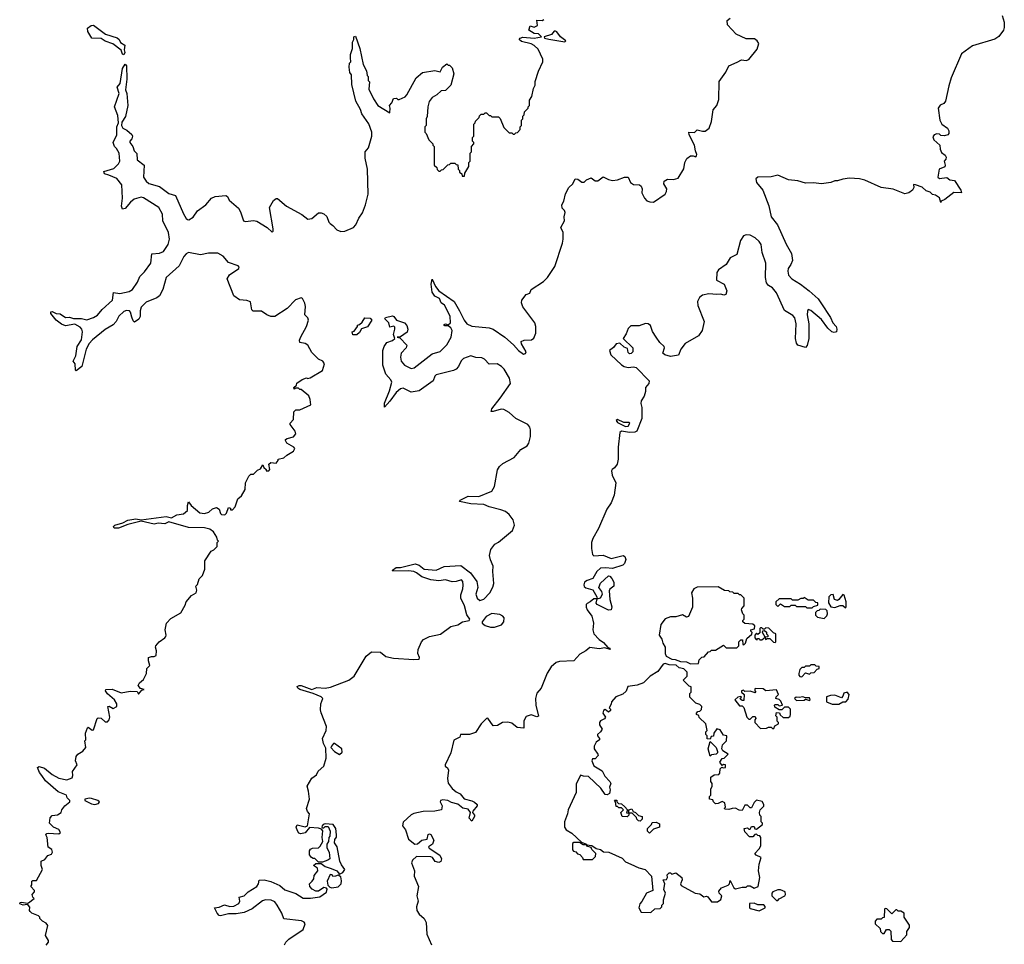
# Model space of a CAD drawing. Extents: x 2470790 to 2659118, y 702284 to 849036.
# Tile 27 of 154: x 2572549 to 2579985, y 733499 to 740484. Entities that reach past the tile are written whole.
import ezdxf

# ---------------------------------------------------------------- set-up
doc = ezdxf.new("R2010")
doc.units = 0

msp = doc.modelspace()

# ---------------------------------------------------------------- linework, layer by layer
at = {"layer": '0CON10XD'}
for points in [[(2575046.2, 740196.2), (2575048.3, 740221.7), (2575063.3, 740265), (2575063.3, 740315), (2575072.5, 740335), (2575072.5, 740355), (2575085, 740360), (2575116.7, 740265), (2575142.5, 740145), (2575167, 740097), (2575173, 740063), (2575180, 740055), (2575180, 740025), (2575190, 740015), (2575185, 739960), (2575221.4, 739885), (2575255, 739836.2), (2575345, 739780), (2575347.5, 739815), (2575342.5, 739835), (2575360, 739855), (2575371.7, 739888.3), (2575395, 739890), (2575405, 739880), (2575415, 739880), (2575459.3, 739900.7), (2575472.5, 739915), (2575542.5, 740045), (2575590, 740085), (2575685, 740100), (2575725, 740090), (2575743.3, 740125), (2575775, 740150), (2575785, 740140), (2575795, 740140), (2575815, 740120), (2575827.5, 740075), (2575805, 739990), (2575765, 739950), (2575733, 739947), (2575700, 739915), (2575663.6, 739896.4), (2575642.5, 739865), (2575632.5, 739825), (2575627.5, 739752.5), (2575620, 739735), (2575620, 739685), (2575610, 739675), (2575610, 739635), (2575620, 739625), (2575640, 739575), (2575670, 739545), (2575670, 739535), (2575680, 739525), (2575680, 739385), (2575698.3, 739368.3), (2575701.7, 739351.7), (2575715, 739340), (2575725, 739340), (2575735, 739350), (2575748.3, 739351.7), (2575781.7, 739388.3), (2575795, 739390), (2575805, 739400), (2575835, 739400), (2575845, 739390), (2575858.3, 739388.3), (2575860, 739355), (2575870, 739345), (2575871.7, 739331.7), (2575888.3, 739318.3), (2575891.7, 739301.7), (2575908.3, 739301.7), (2575910, 739325), (2575940, 739375), (2575940, 739405), (2575950, 739415), (2575950, 739475), (2575960, 739485), (2575960, 739525), (2575980, 739545), (2575980, 739555), (2575970, 739565), (2575970, 739595), (2575980, 739605), (2575980, 739695), (2575990, 739705), (2575991.7, 739718.3), (2576020, 739745), (2576021.7, 739758.3), (2576035, 739770), (2576055, 739770), (2576065, 739780), (2576075, 739780), (2576095, 739760), (2576105, 739760), (2576115, 739750), (2576165, 739750), (2576176.7, 739736.7), (2576205, 739670), (2576245, 739630), (2576265, 739630), (2576275, 739620), (2576285, 739620), (2576295, 739630), (2576308.3, 739631.7), (2576330, 739655), (2576330, 739675), (2576340, 739685), (2576340, 739725), (2576350, 739735), (2576350, 739755), (2576360, 739765), (2576361.7, 739788.3), (2576390, 739815), (2576390, 739825), (2576400, 739835), (2576400, 739875), (2576417, 739903), (2576430, 739965), (2576441.7, 739988.3), (2576443, 740017), (2576467.5, 740095), (2576500, 740165), (2576500, 740185), (2576465, 740260), (2576435, 740290), (2576411.7, 740301.7), (2576338.3, 740318.3), (2576320, 740335), (2576330, 740345), (2576349.3, 740350.7), (2576433.6, 740343.6), (2576490, 740355), (2576467.7, 740377.7), (2576435, 740380), (2576393.3, 740405), (2576405, 740437.5), (2576435, 740426.7), (2576459.3, 740440.7), (2576455, 740480), (2576495, 740477.5), (2576507.5, 740485)], [(2575313.3, 737805), (2575291.6, 737875), (2575290.8, 737985), (2575300.9, 738015), (2575322.7, 738045), (2575365, 738060.8), (2575382.5, 738075), (2575372.5, 738105), (2575383.3, 738145), (2575381.7, 738161.7), (2575375, 738167.5), (2575345, 738160), (2575337.5, 738195), (2575307.5, 738225), (2575312.5, 738235), (2575365, 738247.5), (2575375, 738242.5), (2575393.8, 738213.8), (2575455, 738194.2), (2575472.6, 738172.6), (2575480.5, 738145), (2575475, 738124.3), (2575425, 738088.8), (2575400, 738085), (2575419.3, 738079.3), (2575472.3, 738025), (2575468.6, 738005), (2575430.3, 737965), (2575425.8, 737935), (2575430.3, 737905), (2575455.2, 737875.2), (2575505, 737848.2), (2575527.8, 737855), (2575665, 737958.5), (2575725, 737977.7), (2575775, 738027.3), (2575806.8, 738085), (2575815.2, 738135), (2575805.5, 738155.5), (2575785, 738171.2), (2575760.7, 738170.7), (2575753.8, 738173.8), (2575755, 738180), (2575765, 738186.7), (2575785, 738178.8), (2575802.2, 738195), (2575800.3, 738245), (2575757.7, 738327.7), (2575733.2, 738345), (2575718.3, 738378.3), (2575685, 738395.6), (2575665, 738424.3), (2575655.7, 738485), (2575665, 738522.5), (2575688.5, 738468.5), (2575715.3, 738435.3), (2575830, 738355), (2575871.8, 738285), (2575905, 738213.1), (2575927.2, 738187.2), (2575965, 738169.1), (2576095, 738155.3), (2576125.6, 738145), (2576211.8, 738085), (2576278.8, 738028.8), (2576315, 737985.6), (2576355, 737957.5), (2576368.9, 737961.1), (2576373.1, 737975), (2576340, 738035), (2576336.7, 738053.3), (2576358, 738062), (2576415, 738065.7), (2576431.7, 738078.3), (2576446.9, 738115), (2576447.8, 738165), (2576439.4, 738195), (2576350, 738315), (2576339.6, 738345), (2576341.8, 738365), (2576375, 738408.8), (2576401.7, 738418.3), (2576411.2, 738445), (2576505, 738506.9), (2576536, 738535), (2576590.2, 738619.8), (2576649.1, 738795), (2576653.1, 738825), (2576652.5, 738875), (2576636.7, 738915), (2576663.8, 738965), (2576661.2, 738995), (2576668.3, 739028.3), (2576663.6, 739043.6), (2576645, 739060), (2576643.3, 739085), (2576658, 739112), (2576670.5, 739169.5), (2576696.2, 739215), (2576726, 739245), (2576745, 739281.2), (2576765, 739278), (2576795, 739256.7), (2576813, 739257), (2576830, 739275), (2576865, 739290), (2576895, 739267.5), (2576915, 739267.5), (2576955, 739297.5), (2576995, 739276.2), (2577025, 739270), (2577065, 739273.8), (2577116.8, 739293.2), (2577144.1, 739294.1), (2577163.3, 739255), (2577185, 739240), (2577230, 739235), (2577243.3, 739225), (2577250, 739205), (2577247.5, 739175), (2577266.7, 739135), (2577286, 739116), (2577307.7, 739107.7), (2577335, 739106), (2577424, 739165), (2577434.2, 739185), (2577435.8, 739205), (2577413.3, 739245), (2577417.5, 739265), (2577440.7, 739279.3), (2577487.7, 739277.7), (2577523.1, 739286.9), (2577565, 739357.5), (2577573.3, 739405), (2577587.5, 739435), (2577615, 739456), (2577635, 739456.2), (2577655, 739447.5), (2577660, 739455), (2577663.3, 739465), (2577651.9, 739491.9), (2577644.5, 739535), (2577605.8, 739615), (2577603.3, 739635), (2577645, 739631.2), (2577665, 739652), (2577705, 739640.6), (2577725, 739641.4), (2577755.3, 739664.7), (2577774.5, 739715), (2577787.6, 739802.4), (2577813.3, 739835), (2577829.2, 739880.8), (2577832.7, 740017.3), (2577882.7, 740087.3), (2577905.7, 740134.3), (2577967.7, 740162.3), (2578000.6, 740179.4), (2578035, 740175.5), (2578056.3, 740183.7), (2578120, 740260), (2578131.2, 740305), (2578119.5, 740325), (2578099.2, 740339.2), (2578035, 740338), (2577960, 740375), (2577896, 740445), (2577891.7, 740478.3), (2577915, 740496)], [(2579968.3, 740515), (2579983.3, 740465), (2579985.5, 740425), (2579979.4, 740405), (2579945, 740356), (2579915, 740336), (2579745, 740286.7), (2579662.7, 740225), (2579584.1, 740045), (2579565.5, 739985), (2579542.2, 739867.8), (2579529.1, 739850.9), (2579501.9, 739838.1), (2579486.2, 739815), (2579498.8, 739725), (2579514.3, 739694.3), (2579557.5, 739665), (2579566.7, 739645), (2579567.5, 739625), (2579560, 739615), (2579535, 739607.5), (2579505, 739610), (2579495, 739620), (2579475, 739622.5), (2579455, 739613.3), (2579445, 739600), (2579453.3, 739575), (2579497.5, 739535), (2579500, 739505), (2579511.7, 739481.7), (2579539.3, 739459.3), (2579547.5, 739445), (2579545, 739430), (2579530, 739415), (2579540, 739385), (2579537, 739373), (2579492.5, 739355), (2579484.2, 739295), (2579495, 739284.2), (2579551.7, 739291.7), (2579573, 739273), (2579608.3, 739268.3), (2579656.2, 739195), (2579662.5, 739175), (2579605, 739178.8), (2579535.5, 739124.5), (2579508.3, 739111.7), (2579505, 739102.5), (2579495, 739137.5), (2579465, 739157.5), (2579443, 739163), (2579425, 739180), (2579395, 739190), (2579365, 739217.5), (2579315, 739237.5), (2579300, 739240), (2579302.5, 739215), (2579293.3, 739195), (2579264.2, 739175.8), (2579235, 739168.6), (2579145, 739203.1), (2579055, 739216.9), (2578930.9, 739270.9), (2578891.4, 739281.4), (2578815, 739286.2), (2578765, 739280), (2578725, 739267.5), (2578705, 739267.5), (2578676.4, 739253.6), (2578605, 739243.3), (2578545, 739252.5), (2578485, 739250), (2578425, 739266.7), (2578355, 739273.3), (2578275, 739310), (2578225, 739296), (2578125, 739294.4), (2578107.6, 739282.4), (2578113.9, 739253.9), (2578160.6, 739195), (2578208.2, 739078.2), (2578224.6, 738995), (2578273, 738933), (2578337.7, 738787.7), (2578378.2, 738718.2), (2578385.5, 738664.5), (2578374.2, 738635), (2578353.3, 738605), (2578350.5, 738585), (2578356.7, 738555), (2578380, 738525), (2578446, 738486), (2578511.9, 738435), (2578578.6, 738375), (2578600.8, 738345), (2578672.9, 738232.9), (2578690.8, 738195), (2578715.7, 738165), (2578720.6, 738145), (2578717.5, 738125), (2578699.5, 738120.5), (2578682.9, 738125), (2578653.6, 738153.6), (2578605, 738217.8), (2578525, 738287.5), (2578505, 738293.3), (2578498, 738282), (2578496.9, 738255), (2578510, 738185), (2578510, 738075), (2578497.3, 738022.7), (2578485, 738007.5), (2578425, 738024), (2578415, 738040), (2578408.1, 738075), (2578414.6, 738185), (2578402.8, 738232.8), (2578388.2, 738248.2), (2578325, 738287.1), (2578265, 738421.4), (2578235, 738457.8), (2578203.3, 738475), (2578190.4, 738495), (2578181.5, 738535), (2578183.3, 738643.3), (2578156.4, 738725), (2578148.7, 738785), (2578135, 738808.5), (2578105, 738836.2), (2578065, 738855.9), (2578035, 738857.7), (2578015, 738850), (2577993.6, 738815), (2577965, 738710), (2577915, 738684.5), (2577885, 738635.5), (2577825.8, 738595), (2577814.1, 738574.1), (2577811.2, 738515), (2577868.8, 738485), (2577888.8, 738435), (2577881.2, 738408.8), (2577866.4, 738403.6), (2577845, 738411.2), (2577815, 738406.7), (2577753.9, 738413.9), (2577705, 738402), (2577682.8, 738385), (2577669.4, 738355), (2577671.2, 738325), (2577718.5, 738205), (2577703.8, 738136.2), (2577675, 738094.5), (2577575, 738038.2), (2577542.2, 737995), (2577525, 737950), (2577465, 737938.8), (2577421.7, 737951.7), (2577407.5, 737965), (2577420, 738005), (2577416, 738015), (2577384.6, 738044.6), (2577355.8, 738085)], [(2573335, 740217.5), (2573325, 740223.8), (2573314, 740254), (2573251.7, 740301.7), (2573195, 740322.5), (2573165, 740341.2), (2573093.8, 740343.8), (2573063.3, 740395), (2573060, 740420), (2573089.3, 740440.7), (2573105, 740441.2), (2573195.6, 740375.6), (2573286.2, 740346.2), (2573300, 740335), (2573310.7, 740310.7), (2573341.7, 740291.7), (2573336.7, 740255), (2573343.3, 740235), (2573335, 740217.5)], [(2576665, 740317.5), (2576672.5, 740325), (2576633.2, 740353.2), (2576605, 740391.2), (2576595, 740396.2), (2576585, 740396.2), (2576565, 740372.5), (2576510, 740355), (2576512.5, 740345), (2576545.8, 740335.8), (2576665, 740317.5)], [(2572748.3, 733491.7), (2572767.5, 733515), (2572767, 733527), (2572742.5, 733565), (2572761.7, 733641.7), (2572749.3, 733659.3), (2572720, 733675), (2572700, 733695), (2572700, 733705), (2572690, 733715), (2572640, 733735), (2572627, 733747), (2572622.5, 733755), (2572625, 733780), (2572615, 733793.3), (2572605, 733800), (2572575, 733793.8), (2572548.8, 733805), (2572553.3, 733815), (2572565, 733818.6), (2572605, 733810), (2572615, 733813.3), (2572657.5, 733845), (2572647.5, 733855), (2572642.5, 733875), (2572660, 733895), (2572660, 733905), (2572632.5, 733935), (2572641.7, 733948.3), (2572640, 733975), (2572648.3, 733981.7), (2572675, 733980), (2572720, 734065), (2572710, 734095), (2572711.7, 734128.3), (2572739.3, 734140.7), (2572761.2, 734168.8), (2572790, 734180), (2572797.5, 734195), (2572792.5, 734215), (2572763.6, 734233.6), (2572756.4, 734306.4), (2572746.7, 734325), (2572752.5, 734335), (2572765, 734340), (2572845, 734333.3), (2572857.5, 734345), (2572845, 734366.7), (2572805, 734383.3), (2572773.9, 734413.9), (2572780, 734455), (2572795, 734472.5), (2572835, 734477.5), (2572862.5, 734495), (2572867.5, 734515), (2572890, 734545), (2572927.5, 734575), (2572926.7, 734586.7), (2572907.5, 734605), (2572902.5, 734625), (2572840.6, 734650.6), (2572744, 734735), (2572716.7, 734775), (2572698, 734798), (2572683.3, 734835), (2572695, 734842.5), (2572735, 734830), (2572795, 734780.8), (2572845, 734753.8), (2572905, 734740.8), (2572943.9, 734756.1), (2572951.2, 734775), (2572947.5, 734805), (2572982.5, 734855), (2572970, 734885), (2572975, 734917.5), (2572987.5, 734935), (2573025, 734957.5), (2573047.5, 734985), (2573040, 735035), (2573047.5, 735045), (2573046.7, 735095), (2573060, 735135), (2573065, 735140), (2573095, 735117.5), (2573105, 735120), (2573133.3, 735205), (2573140.7, 735209.3), (2573165, 735206.2), (2573195, 735180), (2573210.7, 735179.3), (2573223.8, 735195), (2573230, 735215), (2573213.9, 735296.1), (2573225, 735297.5), (2573255, 735280), (2573283.3, 735295), (2573281.2, 735315), (2573265.8, 735345.8), (2573211.2, 735391.2), (2573197.5, 735415), (2573200, 735425), (2573247.6, 735427.6), (2573315, 735400), (2573382.5, 735412.5), (2573435, 735410), (2573445, 735390), (2573471.7, 735418.3), (2573490, 735425), (2573461.7, 735431.7), (2573442.5, 735455), (2573452.5, 735475), (2573485, 735500), (2573507.5, 735545), (2573508.3, 735581.7), (2573532.5, 735605), (2573520.7, 735640.7), (2573522.5, 735665), (2573545, 735673.3), (2573565, 735672.5), (2573579.3, 735680.7), (2573582.5, 735715), (2573573.3, 735745), (2573577.5, 735755), (2573602.5, 735785), (2573646.1, 735813.9), (2573653.3, 735825), (2573656.2, 735835), (2573646.7, 735875), (2573656.7, 735925), (2573689.3, 735960.7), (2573765.9, 736004.1), (2573799.5, 736060.5), (2573806.7, 736085), (2573847.5, 736135), (2573882.5, 736155), (2573886.7, 736175), (2573880, 736205), (2573891.7, 736218.3), (2573905, 736260), (2573930, 736285), (2573947, 736333), (2573947.5, 736395), (2573995, 736470), (2574015, 736480), (2574040, 736505), (2574040, 736535), (2574050, 736545), (2574041.7, 736551.7), (2574037.5, 736575), (2574013.8, 736615), (2573985, 736634.2), (2573945, 736644.3), (2573825, 736648.1), (2573675, 736690), (2573645, 736676.5), (2573595, 736680), (2573565, 736673.3), (2573465, 736694.4), (2573365, 736670.6), (2573295, 736643.1), (2573263, 736643), (2573256.7, 736655), (2573266.7, 736665), (2573328.1, 736681.9), (2573365, 736702.5), (2573425, 736712.9), (2573465, 736706), (2573655, 736731.1), (2573695, 736721.4), (2573735, 736742.7), (2573785, 736751.1), (2573816.2, 736775), (2573816.9, 736815), (2573825, 736841.2), (2573844.5, 736814.5), (2573908.3, 736758.3), (2573944.5, 736754.5), (2573977.4, 736762.6), (2574005, 736790), (2574035, 736800), (2574056.1, 736786.1), (2574064.2, 736754.2), (2574072.5, 736745), (2574097, 736743), (2574110, 736755), (2574125, 736800), (2574140, 736795), (2574141.7, 736781.7), (2574155, 736780), (2574176.1, 736803.9), (2574197.5, 736865), (2574223, 736887), (2574252.5, 736935), (2574253.6, 736986.4), (2574280, 737035), (2574295, 737050), (2574315, 737050), (2574345, 737080), (2574368.3, 737091.7), (2574385, 737120), (2574391.7, 737101.7), (2574410, 737085), (2574410, 737075), (2574430, 737075), (2574437.5, 737085), (2574430, 737125), (2574445, 737140), (2574485, 737132.5), (2574500, 737155), (2574500, 737165), (2574545, 737173.3), (2574566.4, 737193.6), (2574616.4, 737223.6), (2574627.5, 737245), (2574620, 737255), (2574567.5, 737285), (2574556.7, 737305), (2574557.5, 737312.5), (2574569.3, 737320.7), (2574616.2, 737333.8), (2574633.3, 737355), (2574630, 737375), (2574592.5, 737425), (2574592.5, 737435), (2574617, 737463), (2574618.3, 737521.7), (2574635, 737537.5), (2574665, 737537.5), (2574747.5, 737575), (2574743.3, 737615), (2574733, 737643), (2574675, 737690), (2574665, 737690), (2574655, 737700), (2574635, 737700), (2574623, 737693), (2574620, 737705), (2574638.3, 737721.7), (2574641.7, 737738.3), (2574683, 737767), (2574715, 737777.5), (2574725, 737772.5), (2574741.7, 737778.3), (2574835, 737832.5), (2574850, 737885), (2574837.5, 737905), (2574805, 737920), (2574755, 737970), (2574724, 738025), (2574705, 738036.7), (2574664, 738045), (2574662.7, 738062.7), (2574671.4, 738088.6), (2574714, 738165), (2574731.2, 738215), (2574725, 738232.5), (2574701.2, 738255), (2574707, 738317), (2574702.3, 738342.3), (2574685, 738377.5), (2574675, 738383.3), (2574631.7, 738368.3), (2574568.8, 738301.2), (2574475, 738240.8), (2574445, 738240.8), (2574414.2, 738254.2), (2574375, 738281.2), (2574311.4, 738281.4), (2574302.9, 738292.9), (2574293, 738353), (2574265, 738363.3), (2574208.3, 738368.3), (2574165, 738397.5), (2574115.8, 738525), (2574134.6, 738555.4), (2574203.3, 738605), (2574206.2, 738615), (2574200, 738625), (2574125, 738650.5), (2574085, 738696.4), (2574045, 738721.3), (2573975, 738719.1), (2573915, 738708.5), (2573825, 738723.9), (2573805.6, 738715), (2573788.2, 738695), (2573754.4, 738625), (2573654.4, 738535), (2573630.6, 738445), (2573605, 738398.8), (2573585, 738382.9), (2573505, 738350), (2573466.6, 738313.4), (2573458.9, 738285), (2573459.3, 738240.7), (2573449.1, 738220.9), (2573415, 738200), (2573405, 738208.8), (2573395, 738236.2), (2573385.5, 738275), (2573377.5, 738285), (2573355, 738288.2), (2573335, 738279.1), (2573298.5, 738245), (2573276.4, 738203.6), (2573255, 738178.6), (2573195, 738143.8), (2573098, 738065), (2573072.7, 738037.3), (2573051.1, 737995), (2573017.5, 737865), (2572975, 737830), (2572970, 737835), (2572967.5, 737885), (2572953.3, 737905), (2572973.8, 737945), (2572983.3, 738015), (2573016.2, 738065), (2573021.9, 738125), (2573017.5, 738145), (2573005, 738160.8), (2572965, 738184), (2572895, 738172), (2572864.1, 738184.1), (2572825, 738213.3), (2572785, 738263.8), (2572784, 738276), (2572795, 738280), (2572825, 738263.3), (2572855, 738261.2), (2572895, 738233.8), (2572925, 738237.5), (2572955, 738226.7), (2573015, 738227.5), (2573055, 738217.5), (2573105, 738234.3), (2573137.1, 738252.9), (2573171.9, 738295), (2573250, 738365), (2573256.2, 738423.8), (2573305, 738415.6), (2573375, 738429.5), (2573400, 738445), (2573438.3, 738501.7), (2573455.6, 738545), (2573490.9, 738579.1), (2573539.2, 738645), (2573545.9, 738714.1), (2573605, 738721.2), (2573635, 738733.5), (2573670.5, 738785), (2573680, 738825), (2573672.9, 738875), (2573629.4, 738965), (2573628.5, 739015), (2573599.5, 739065), (2573485, 739137.5), (2573465, 739143.8), (2573413, 739127), (2573384.6, 739105.4), (2573345, 739057.1), (2573325, 739052), (2573318.5, 739075), (2573325.5, 739135), (2573320, 739235), (2573283.4, 739283.4), (2573221.2, 739308.8), (2573189.5, 739319.5), (2573184, 739336), (2573259.7, 739360.3), (2573296.2, 739395), (2573306.2, 739415), (2573300, 739475), (2573280.7, 739510.7), (2573265, 739526.7), (2573256, 739555), (2573282, 739615), (2573281.2, 739675), (2573296.2, 739705), (2573289.4, 739759.4), (2573265.8, 739825), (2573300, 739925), (2573286.2, 739975), (2573307.5, 740002.5), (2573326, 740115), (2573345, 740146.7), (2573356.7, 740135), (2573358.6, 740035), (2573348.8, 739955), (2573358, 739925), (2573365.7, 739835.7), (2573347.8, 739752.2), (2573320, 739710), (2573318.2, 739685), (2573326.9, 739665), (2573359.2, 739649.2), (2573395, 739617.5), (2573401.2, 739605), (2573395, 739582.5), (2573380, 739565), (2573381.2, 739555), (2573404.2, 739525), (2573413.8, 739493.8), (2573433.6, 739473.6), (2573436, 739426), (2573488, 739385), (2573482.9, 739295), (2573502.8, 739262.8), (2573525, 739247.1), (2573605, 739224.5), (2573675, 739171.9), (2573725, 739156.2), (2573785, 739016.7), (2573805, 738981.2), (2573815, 738974), (2573827.3, 738972.7), (2573858.3, 738991.7), (2573891.3, 739038.7), (2573955.7, 739084.3), (2573996.7, 739135), (2574025, 739148), (2574106.7, 739156.7), (2574118.3, 739148.3), (2574130.5, 739120.5), (2574200.3, 739060.3), (2574216.7, 739033.3), (2574238.8, 738965), (2574255, 738959.4), (2574315, 738966.9), (2574340.9, 738960.9), (2574418.8, 738915), (2574455, 738877.5), (2574463.3, 738886.7), (2574464, 738905), (2574436, 739065), (2574465, 739117.5), (2574485, 739132.5), (2574495, 739132.5), (2574563.3, 739075), (2574680.9, 739010.9), (2574725, 738977.5), (2574755, 738982.9), (2574805, 739024), (2574825, 739025.8), (2574847, 739017), (2574868.3, 738998.3), (2574884.3, 738955), (2574895, 738943.3), (2574915, 738930), (2574945, 738896.2), (2574975, 738884), (2575005, 738886.7), (2575070, 738915), (2575087.5, 738935), (2575110, 738985), (2575136.7, 739025), (2575161.2, 739085), (2575180, 739165), (2575176.7, 739355), (2575158.3, 739438.3), (2575157.5, 739485), (2575182.5, 739515), (2575207.5, 739605), (2575207.5, 739635), (2575185, 739696.2), (2575132.2, 739772.2), (2575122, 739805), (2575088.6, 739868.6), (2575056.2, 739995), (2575056.1, 740066.1), (2575042.5, 740085), (2575037.5, 740125), (2575040, 740155), (2575050, 740165), (2575046.2, 740196.2)], [(2575095, 738102.5), (2575065, 738102.5), (2575060, 738125), (2575075, 738130), (2575100, 738165), (2575100, 738175), (2575115, 738180), (2575135, 738200), (2575155, 738232.5), (2575195, 738230), (2575207.5, 738215), (2575175, 738163.3), (2575130.7, 738149.3), (2575115, 738120), (2575095, 738102.5)], [(2577355.8, 738085), (2577328.9, 738128.9), (2577313.2, 738173.2), (2577295, 738187.5), (2577275, 738189.2), (2577228.3, 738171.7), (2577165, 738170), (2577145, 738150), (2577130.2, 738109.8), (2577108, 738075), (2577180, 738005), (2577180, 737975), (2577168.3, 737961.7), (2577155, 737960), (2577145, 737970), (2577140, 738000), (2577115, 738011.2), (2577080.7, 738040.7), (2577055, 738036.3), (2577035, 738007.6), (2577002.8, 737985), (2577013.1, 737953.1), (2577095, 737877.5), (2577115, 737864.3), (2577145, 737856), (2577185, 737862.5), (2577205, 737857.5), (2577303.8, 737755), (2577301.2, 737735), (2577276.7, 737705), (2577276.2, 737675), (2577265, 737640), (2577242.5, 737605), (2577240, 737585), (2577248.8, 737555), (2577247.7, 737472.3), (2577210, 737375), (2577195, 737366.7), (2577155, 737364.4), (2577095, 737376), (2577080.8, 737365), (2577070, 737255), (2577070, 737165), (2577062.5, 737125), (2577040.6, 737099.4), (2577023.5, 737086.5), (2577019.2, 737075), (2577024.3, 737044.3), (2577050.4, 736985), (2577038, 736892), (2577015.5, 736835), (2576983.1, 736785), (2576920.8, 736639.2), (2576876.7, 736565), (2576868.2, 736535), (2576868.2, 736488.2), (2576874.6, 736444.6), (2576885, 736434.3), (2576955, 736437.8), (2577015, 736413.3), (2577106.7, 736436.7), (2577118.3, 736428.3), (2577126.2, 736405), (2577115.8, 736375), (2577105, 736364.2), (2577025, 736338.8), (2576974.3, 736344.3), (2576935, 736340.5), (2576908.2, 736315), (2576878.2, 736261.8), (2576835, 736248.5), (2576815.7, 736235), (2576808.5, 736215), (2576812.3, 736202.3), (2576825, 736192.9), (2576877.5, 736177.5), (2576907.5, 736125), (2576910, 736110), (2576935, 736116.7), (2576951.2, 736145), (2576946.2, 736165), (2576922.5, 736195), (2576935, 736226.7), (2576995, 736282.5), (2577005, 736280), (2577021.7, 736261.7), (2577036.2, 736235), (2577037.5, 736205), (2577007.1, 736182.9), (2577001.2, 736168.8), (2577006.9, 736105), (2577022.3, 736047.7), (2577016, 736025), (2576995, 736024), (2576910, 736065), (2576902.5, 736075), (2576910, 736110), (2576885, 736110), (2576857.5, 736085), (2576835, 736073.8), (2576828, 736065), (2576827.8, 736045), (2576835, 736025.8), (2576868.9, 735978.9), (2576878.9, 735948.9), (2576882.5, 735925), (2576877.1, 735875), (2576884.4, 735845), (2576925, 735801.9), (2576959.4, 735779.4), (2576990.6, 735740.6), (2577006, 735735), (2577007.5, 735725), (2576967.7, 735737.7), (2576925, 735731.7), (2576855, 735741.2), (2576824.2, 735715), (2576780.1, 735689.9), (2576735, 735641.6), (2576625, 735635.6), (2576601.4, 735628.6), (2576562.5, 735595), (2576532.5, 735547.5), (2576486.2, 735433.8), (2576454.1, 735395.9), (2576443.5, 735355), (2576446.2, 735305), (2576467.9, 735222.1), (2576455, 735218.6), (2576411.5, 735231.5), (2576375, 735219.6), (2576356.4, 735186.4), (2576357.7, 735132.3), (2576305, 735137.9), (2576265, 735170), (2576235, 735176.2), (2576195, 735175.5), (2576158.3, 735151.7), (2576125, 735150.6), (2576085, 735208), (2576075, 735206), (2576034.7, 735165), (2575992, 735098), (2575946.6, 735083.4), (2575878.8, 735085), (2575872, 735065), (2575828.9, 735041.1), (2575805.4, 734944.6), (2575761.5, 734855), (2575761.4, 734845), (2575781.2, 734831.2), (2575788.5, 734815), (2575781.1, 734751.1), (2575785, 734716.7), (2575815, 734675.6), (2575845, 734650.6), (2575875.5, 734635.5), (2575905, 734597.1), (2575965, 734582.9), (2575985, 734574), (2576003.8, 734555), (2576003.3, 734545), (2575972.5, 734505), (2575970, 734495), (2575983.3, 734475), (2575983.3, 734465), (2575965, 734430), (2575943, 734453), (2575952.5, 734495), (2575935, 734521.2), (2575895, 734528), (2575857.3, 734557.3), (2575809.5, 734569.5), (2575782.5, 734585), (2575745, 734590.8), (2575727.5, 734585), (2575723.9, 734576.1), (2575740, 734545), (2575733.8, 734516.2), (2575685, 734505.8), (2575595, 734501.2), (2575525, 734486.7), (2575505, 734477.5), (2575445, 734422.5), (2575441.2, 734395), (2575463.8, 734365), (2575484.3, 734294.3), (2575532.5, 734255), (2575552.3, 734257.7), (2575586.7, 734286.7), (2575627, 734293), (2575635, 734327.5), (2575645, 734332.5), (2575655, 734327.5), (2575676.7, 734285), (2575667.5, 734255), (2575637.5, 734235), (2575641.2, 734225), (2575723.3, 734173.3), (2575734.4, 734145), (2575730, 734125), (2575715, 734117.3), (2575688, 734125), (2575665.5, 734155.5), (2575655, 734160), (2575545, 734162.5), (2575515, 734133.8), (2575508.9, 734115), (2575531.8, 734055), (2575528.2, 734015), (2575561.6, 733935), (2575549.2, 733865), (2575557.2, 733825), (2575546.7, 733783.3), (2575548.8, 733755), (2575566.8, 733726.8), (2575603.8, 733693.8), (2575618.7, 733665), (2575623, 733575), (2575659.7, 733495)], [(2574550, 733495), (2574558.8, 733515), (2574581.2, 733538.8), (2574690, 733610), (2574704.3, 733655), (2574696.8, 733666.8), (2574677.6, 733677.6), (2574545, 733692.5), (2574529.2, 733735), (2574494.5, 733795), (2574475, 733818.9), (2574447.3, 733832.7), (2574405, 733834.4), (2574382.8, 733827.2), (2574305, 733766.2), (2574245, 733740), (2574185, 733730), (2574125, 733730), (2574065, 733713.1), (2574055, 733716.7), (2574041.2, 733735), (2574020, 733775), (2574055, 733780), (2574095, 733797.5), (2574135, 733785.7), (2574165, 733788.1), (2574205, 733808), (2574212, 733825), (2574207.5, 733855), (2574245, 733866), (2574275, 733896), (2574338.8, 733935), (2574351.2, 733955), (2574356.7, 733983.3), (2574395.8, 733985.8), (2574445, 733974), (2574514.2, 733944.2), (2574551.4, 733911.4), (2574633.8, 733883.8), (2574688.8, 733848.8), (2574745, 733847.8), (2574815, 733857.5), (2574865, 733894), (2574871.2, 733915), (2574865, 733923.3), (2574845, 733928.8), (2574805, 733901.2), (2574785, 733900), (2574757.5, 733915), (2574740, 733935), (2574737.5, 733955), (2574757.5, 733975), (2574770, 733995), (2574771.7, 734018.3), (2574800, 734055), (2574797.5, 734075), (2574767.5, 734095), (2574785, 734110), (2574825, 734110), (2574855, 734086.2), (2574902.3, 734072.3), (2574944, 734054), (2574965, 734030), (2574988.3, 734041.7), (2575003.3, 734065), (2574978.6, 734098.6), (2574967, 734127), (2574946.7, 734235), (2574927.5, 734265), (2574928.3, 734291.7), (2574941.7, 734308.3), (2574942.5, 734325), (2574936, 734375), (2574917.5, 734405), (2574855, 734410), (2574840, 734405), (2574832.5, 734395), (2574830, 734385), (2574835, 734380), (2574845, 734380), (2574855, 734390), (2574878.3, 734388.3), (2574892.5, 734355), (2574890, 734315), (2574883, 734307), (2574880, 734275), (2574867.5, 734255), (2574868.3, 734228.3), (2574886.7, 734195), (2574890, 734145), (2574875.9, 734134.1), (2574835, 734120), (2574805, 734120), (2574778.3, 734148.3), (2574765, 734147.5), (2574752.5, 734155), (2574737.5, 734175), (2574737.5, 734205), (2574745, 734217.5), (2574760, 734225), (2574805, 734227.5), (2574818.8, 734241.2), (2574837.5, 734275), (2574832.5, 734305), (2574837.5, 734357.5), (2574828.3, 734368.3), (2574806.4, 734376.4), (2574738.3, 734381.7), (2574705, 734341.2), (2574672.5, 734332.5), (2574658.3, 734338.3), (2574645.8, 734355.8), (2574636.4, 734383.6), (2574645, 734402.5), (2574703.8, 734386.2), (2574722.5, 734395), (2574737.5, 734485), (2574722.5, 734502.5), (2574715.8, 734525), (2574736.7, 734595), (2574730, 734655), (2574718.8, 734695), (2574754.2, 734755), (2574790, 734780), (2574803.6, 734806.4), (2574845.6, 734844.4), (2574864.4, 734905.6), (2574861.2, 734981.2), (2574843.1, 735015), (2574835.6, 735055), (2574862.5, 735115), (2574866.2, 735145), (2574825, 735247.5), (2574821.3, 735271.3), (2574824.4, 735315), (2574838, 735355), (2574825, 735369.2), (2574765, 735393.6), (2574663.8, 735425), (2574648.8, 735435), (2574645, 735447.5), (2574660, 735455), (2574675, 735454), (2574755, 735424.2), (2574792.1, 735437.9), (2574855, 735433.3), (2574897.4, 735442.6), (2575033.8, 735495), (2575074.6, 735525.4), (2575165, 735676.2), (2575205, 735709.4), (2575275, 735706), (2575315, 735673.8), (2575371.7, 735661.7), (2575525, 735649.5), (2575565, 735654.2), (2575568.6, 735665), (2575556.6, 735696.6), (2575558.2, 735725), (2575584.6, 735785), (2575599, 735801), (2575645, 735824.6), (2575728.1, 735841.9), (2575805, 735900), (2575858.3, 735911.7), (2575893.3, 735935), (2575943.3, 735945), (2575947.5, 735955), (2575927.1, 735987.1), (2575907.5, 736055), (2575880.2, 736115), (2575880.3, 736139.7), (2575896.2, 736185), (2575898.7, 736211.3), (2575895, 736240.6), (2575885, 736252.2), (2575845, 736239.4), (2575815, 736237.2), (2575765, 736252.1), (2575715, 736244.8), (2575655, 736251.7), (2575585, 736274.7), (2575546.4, 736306.4), (2575525, 736315.9), (2575485, 736321.1), (2575368.3, 736318.3), (2575365, 736326.7), (2575392.5, 736345), (2575425, 736346.5), (2575535, 736373.2), (2575565, 736362.7), (2575603, 736333), (2575695, 736326.6), (2575755, 736353.3), (2575880.1, 736360.1), (2575953.6, 736305), (2576001, 736241), (2576007.9, 736195), (2575993.7, 736145), (2576003.2, 736115), (2576025, 736097.1), (2576055, 736106.8), (2576100, 736155), (2576123.1, 736196.9), (2576130.5, 736225), (2576122.5, 736315), (2576125.4, 736355), (2576103.6, 736403.6), (2576098.1, 736435), (2576107.2, 736482.8), (2576138.1, 736521.9), (2576165, 736536.5), (2576270, 736625), (2576285.6, 736665), (2576275.5, 736705), (2576245.3, 736745.3), (2576218.8, 736768.8), (2576182.1, 736782.1), (2576095, 736804.5), (2576055, 736821.5), (2575955, 736827.5), (2575870, 736845), (2575876.7, 736855), (2575935, 736884.4), (2576017.4, 736882.6), (2576115, 736922.5), (2576135, 736957.5), (2576157.3, 737082.7), (2576172.7, 737107.3), (2576197.6, 737132.4), (2576283.1, 737176.9), (2576333.7, 737236.3), (2576381.5, 737265), (2576395.5, 737284.5), (2576405.7, 737335), (2576407.5, 737385), (2576401.8, 737405), (2576385.5, 737425), (2576295, 737470.7), (2576245, 737516.8), (2576205, 737539.2), (2576185, 737542.1), (2576125, 737522.9), (2576110.8, 737525), (2576115.8, 737545), (2576177.7, 737625), (2576254.7, 737735), (2576248, 737775), (2576208.4, 737845), (2576188.4, 737865), (2576155, 737883.9), (2576095, 737881.8), (2576058.2, 737918.2), (2576038.2, 737928.2), (2575995, 737931.3), (2575955, 737944.8), (2575901.8, 737925), (2575882.3, 737907.7), (2575863.3, 737865), (2575845, 737842.9), (2575825, 737832.5), (2575695, 737801.2), (2575685, 737791.9), (2575671.8, 737755), (2575565, 737680.8), (2575505, 737669.2), (2575445, 737699.2), (2575425, 737694.6), (2575391.3, 737668.7), (2575345, 737601.4), (2575305, 737557.5), (2575305, 737586.7), (2575340.8, 737679.2), (2575358.9, 737745), (2575352.6, 737762.6), (2575313.3, 737805)], [(2577125, 737411.2), (2577145, 737412.5), (2577157.5, 737435), (2577151.7, 737441.7), (2577112, 737442), (2577065, 737463.8), (2577055, 737456.7), (2577065, 737440), (2577125, 737411.2)], [(2577615, 735618.8), (2577675, 735620), (2577681.7, 735648.3), (2577701.7, 735668.3), (2577718.3, 735671.7), (2577751.7, 735708.3), (2577765, 735710), (2577775, 735720), (2577805, 735720), (2577865, 735760), (2577885, 735740), (2577965, 735740), (2577980, 735755), (2577980, 735785), (2577995, 735800), (2578008.3, 735798.3), (2578010, 735765), (2578018.3, 735761.7), (2578030, 735775), (2578041.7, 735808.3), (2578078.3, 735841.7), (2578080, 735855), (2578070, 735865), (2578070, 735875), (2578098.3, 735881.7), (2578100, 735905), (2578087, 735917), (2578025, 735922.5), (2578010, 735935), (2578010, 735945), (2578020, 735955), (2578020, 735985), (2578010, 735995), (2578000, 736025), (2578003, 736037), (2578020, 736055), (2578020, 736115), (2577995, 736140), (2577985, 736140), (2577975, 736150), (2577945, 736150), (2577935, 736160), (2577913, 736163), (2577905, 736170), (2577873, 736173), (2577825, 736200), (2577665, 736197.5), (2577640, 736185), (2577622.5, 736155), (2577630, 736115), (2577630, 736045), (2577600, 735975), (2577585, 735970), (2577555, 735987.5), (2577505, 735973.3), (2577465, 735973.8), (2577425, 735956.7), (2577390, 735915), (2577379.2, 735835), (2577400, 735805), (2577406.7, 735775), (2577424.2, 735744.2), (2577424.4, 735695), (2577431.4, 735675), (2577473.2, 735653.2), (2577500.7, 735650.7), (2577540, 735635), (2577585, 735632.5), (2577615, 735618.8)], [(2578535, 736040), (2578545, 736050), (2578578.3, 736061.7), (2578578.3, 736078.3), (2578561.7, 736081.7), (2578545, 736100), (2578505, 736100), (2578475, 736120), (2578467.5, 736112.5), (2578448.3, 736111.7), (2578425, 736100), (2578385, 736100), (2578375, 736110), (2578285, 736110), (2578260, 736085), (2578260, 736065), (2578275, 736050), (2578295, 736070), (2578325, 736050), (2578365, 736050), (2578375, 736060), (2578405, 736060), (2578415, 736050), (2578485, 736050), (2578495, 736040), (2578535, 736040)], [(2578785, 736040), (2578791.7, 736048.3), (2578791.2, 736085), (2578775, 736137.5), (2578765, 736142.5), (2578736.4, 736103.6), (2578725, 736097.5), (2578702.5, 736105), (2578691.7, 736141.7), (2578675, 736140), (2578660, 736125), (2578658.3, 736078.3), (2578675, 736047.5), (2578705, 736043.3), (2578745, 736057.5), (2578765, 736057.5), (2578785, 736040)], [(2578625, 735960), (2578645, 735980), (2578650, 735995), (2578647, 736017), (2578638.3, 736028.3), (2578595, 736030), (2578585, 736020), (2578571.7, 736018.3), (2578560, 736005), (2578560, 735985), (2578575, 735970), (2578625, 735960)], [(2576135, 735894.3), (2576187.6, 735912.4), (2576205.7, 735935), (2576208.6, 735965), (2576198.2, 735978.2), (2576175, 735989.5), (2576115, 735997.8), (2576072.6, 735975), (2576040.8, 735935), (2576042, 735925), (2576065, 735907.8), (2576105, 735895.6), (2576135, 735894.3)], [(2578255, 735780), (2578260, 735785), (2578260, 735845), (2578241.7, 735851.7), (2578207, 735887), (2578185, 735890), (2578175, 735880), (2578165, 735880), (2578155, 735890), (2578145, 735890), (2578140, 735885), (2578138.3, 735851.7), (2578125, 735840), (2578115, 735850), (2578100, 735835), (2578100, 735815), (2578111.7, 735801.7), (2578120, 735800), (2578121.7, 735808.3), (2578135, 735810), (2578140, 735800), (2578155, 735800), (2578180, 735820), (2578160, 735855), (2578161.7, 735868.3), (2578175, 735870), (2578188.3, 735858.3), (2578190, 735845), (2578200, 735835), (2578198.3, 735821.7), (2578180, 735820), (2578181.7, 735801.7), (2578195, 735810), (2578215, 735810), (2578241.7, 735781.7), (2578255, 735780)], [(2577315, 733740), (2577345, 733767.5), (2577385, 733770), (2577398.3, 733781.7), (2577400, 733795), (2577411.7, 733808.3), (2577412.5, 733835), (2577427.5, 733885), (2577413.6, 733913.6), (2577422.5, 733955), (2577410, 733985), (2577435, 733990), (2577442.5, 734005), (2577440, 734025), (2577455, 734040), (2577465, 734040), (2577475, 734030), (2577505, 734040), (2577550, 734005), (2577552.5, 733985), (2577540, 733955), (2577545, 733942.5), (2577650, 733885), (2577685, 733880), (2577715, 733857.5), (2577735, 733862.5), (2577747, 733857), (2577775, 733820), (2577819.3, 733820.7), (2577845, 733837.5), (2577852.5, 733865), (2577832.5, 733885), (2577828.3, 733901.7), (2577850, 733925), (2577900, 733945), (2577910, 733955), (2577915, 733980), (2577942.5, 733925), (2577955, 733917.5), (2578005, 733930), (2578035, 733930), (2578045, 733940), (2578065, 733940), (2578095, 733922.5), (2578126.7, 733935), (2578140, 734005), (2578130, 734055), (2578133.3, 734105), (2578150, 734155), (2578111.7, 734171.7), (2578100, 734185), (2578135, 734220), (2578147, 734243), (2578147.5, 734305), (2578138.3, 734318.3), (2578125, 734320), (2578115, 734330), (2578101.7, 734328.3), (2578085, 734310), (2578061.7, 734311.7), (2578025, 734350), (2578020, 734375), (2578045, 734380), (2578055, 734370), (2578065, 734370), (2578075, 734390), (2578095, 734390), (2578101.7, 734371.7), (2578115, 734370), (2578160, 734405), (2578160, 734415), (2578150, 734425), (2578150, 734465), (2578140, 734475), (2578137.5, 734495), (2578142.5, 734515), (2578168.3, 734541.7), (2578170, 734555), (2578157, 734577), (2578115, 734587.5), (2578095, 734570), (2578075, 734530), (2578065, 734530), (2578045, 734550), (2578025, 734550), (2578005, 734510), (2577983, 734513), (2577956.4, 734526.4), (2577930, 734525), (2577905, 734517.5), (2577875, 734520), (2577873, 734527), (2577880, 734535), (2577875, 734567.5), (2577855, 734577.5), (2577825, 734562.5), (2577805, 734560), (2577790, 734575), (2577785, 734590), (2577760, 734595), (2577760, 734615), (2577770, 734625), (2577768.3, 734671.7), (2577780, 734695), (2577780, 734715), (2577768.3, 734728.3), (2577768.3, 734761.7), (2577795, 734780), (2577828.3, 734781.7), (2577837, 734793), (2577840, 734825), (2577851.7, 734838.3), (2577862.5, 734832.5), (2577880, 734835), (2577880, 734855), (2577865, 734857.5), (2577855, 734850), (2577837.5, 734875), (2577855, 734902.5), (2577870, 734905), (2577900, 734935), (2577860, 734960), (2577852.5, 734975), (2577857.5, 735005), (2577887.5, 735035), (2577890, 735075), (2577865, 735080), (2577838.3, 735118.3), (2577815, 735127.5), (2577792.5, 735095), (2577788.3, 735071.7), (2577771.7, 735068.3), (2577765, 735050), (2577741.7, 735051.7), (2577740, 735075), (2577730, 735085), (2577730, 735105), (2577740, 735115), (2577730, 735165), (2577681.7, 735211.7), (2577678.3, 735228.3), (2577660, 735235), (2577660, 735245), (2577671.7, 735258.3), (2577685, 735260), (2577698.3, 735271.7), (2577700, 735295), (2577685, 735310), (2577655, 735320), (2577610, 735365), (2577610, 735395), (2577620, 735405), (2577620, 735445), (2577605, 735450), (2577560, 735495), (2577590, 735525), (2577590, 735555), (2577565, 735580), (2577528.8, 735588.8), (2577507.8, 735607.8), (2577455, 735609.2), (2577425, 735621.2), (2577410, 735615), (2577369.3, 735560.7), (2577310, 735525), (2577260, 735475), (2577213, 735457), (2577143, 735447), (2577128.3, 735411.7), (2577105, 735390), (2577051.7, 735368.3), (2577018.3, 735331.7), (2577017, 735313), (2577000, 735285), (2577010, 735275), (2577010, 735265), (2576995, 735252.5), (2576971.7, 735271.7), (2576957.5, 735265), (2576953.3, 735245), (2576972.5, 735215), (2576965, 735202.5), (2576935, 735187.5), (2576927.5, 735175), (2576927, 735157), (2576947.5, 735125), (2576936.4, 735103.6), (2576913.3, 735085), (2576912.5, 735075), (2576927.5, 735055), (2576927.5, 735045), (2576902.5, 735025), (2576887.5, 734995), (2576887.5, 734975), (2576916.1, 734936.1), (2576917.5, 734925), (2576895, 734900), (2576875, 734900), (2576870, 734885), (2576885, 734846.7), (2576949.3, 734809.3), (2576969.3, 734769.3), (2577005, 734730), (2577012.5, 734715), (2577002.5, 734685), (2577007.5, 734665), (2577002.5, 734637.5), (2576985, 734627.5), (2576970.7, 734630.7), (2576939.3, 734679.3), (2576846.1, 734766.1), (2576808.3, 734768.3), (2576785, 734777.5), (2576750.7, 734709.3), (2576751.2, 734645), (2576692.5, 734515), (2576687.5, 734485), (2576663.8, 734425), (2576663.8, 734385), (2576676.2, 734365), (2576718.2, 734338.2), (2576791.7, 734271.7), (2576830, 734255), (2576830, 734250), (2576870, 734245), (2576903, 734223), (2576935, 734216.2), (2576958.3, 734198.3), (2576997.5, 734195), (2577099.2, 734149.2), (2577125, 734123.3), (2577164.4, 734104.4), (2577225, 734076.2), (2577273.6, 734063.6), (2577320, 734015), (2577330, 733905), (2577283.6, 733886.4), (2577248.3, 733821.7), (2577233.3, 733805), (2577224, 733775), (2577243, 733743), (2577315, 733740)], [(2578455, 735520), (2578485, 735550), (2578515, 735540), (2578525, 735550), (2578548.3, 735551.7), (2578571.7, 735578.3), (2578588.3, 735581.7), (2578588.3, 735598.3), (2578565, 735600), (2578555, 735610), (2578525, 735610), (2578515, 735600), (2578485, 735600), (2578475, 735590), (2578455, 735590), (2578440, 735575), (2578432.5, 735545), (2578432.5, 735532.5), (2578441.7, 735521.7), (2578455, 735520)], [(2578245, 735130), (2578251.7, 735148.3), (2578280, 735165), (2578280, 735175), (2578270, 735185), (2578270, 735215), (2578260, 735225), (2578265, 735250), (2578288.3, 735248.3), (2578291.7, 735231.7), (2578315, 735212.5), (2578355, 735212.5), (2578367, 735223), (2578370, 735235), (2578370, 735275), (2578355, 735290), (2578325, 735290), (2578305, 735270), (2578285, 735270), (2578251.7, 735291.7), (2578250, 735305), (2578255, 735310), (2578275, 735310), (2578285, 735300), (2578310, 735305), (2578296.4, 735336.4), (2578285, 735347.5), (2578260, 735355), (2578261.7, 735368.3), (2578280, 735385), (2578265, 735422.5), (2578185, 735413.8), (2578165, 735428.8), (2578107.5, 735432.5), (2578100, 735430), (2578100, 735415), (2578110, 735405), (2578105, 735400), (2578065, 735412.5), (2578025, 735410), (2578015, 735420), (2578000, 735415), (2578000, 735405), (2578020, 735385), (2578018.3, 735341.7), (2578005, 735340), (2577991.7, 735351.7), (2578000, 735365), (2577995, 735370), (2577973, 735367), (2577950, 735345), (2577985, 735300), (2578005, 735300), (2578018.3, 735288.3), (2578040, 735215), (2578055, 735200), (2578065, 735200), (2578085, 735220), (2578105, 735220), (2578110, 735205), (2578100, 735195), (2578100, 735175), (2578145, 735130), (2578189.3, 735130.7), (2578205, 735140), (2578225, 735140), (2578235, 735130), (2578245, 735130)], [(2578515, 735340), (2578520, 735345), (2578515, 735360), (2578485, 735360), (2578465, 735368.8), (2578435, 735362.5), (2578413.8, 735366.2), (2578400, 735355), (2578415, 735340), (2578475, 735342.5), (2578485, 735350), (2578515, 735340)], [(2578735, 735312.5), (2578765, 735330), (2578788.3, 735331.7), (2578805, 735350), (2578812.5, 735385), (2578797.5, 735405), (2578773.6, 735396.4), (2578767, 735373), (2578755, 735360), (2578705, 735380), (2578671.7, 735378.3), (2578641.7, 735368.3), (2578641.7, 735331.7), (2578685, 735312.5), (2578735, 735312.5)], [(2574965, 734932.5), (2574985, 734950), (2574982.5, 734975), (2574927, 735017), (2574920, 735015), (2574903, 734997), (2574900, 734985), (2574927.5, 734955), (2574965, 734932.5)], [(2577765, 734920), (2577750, 734975), (2577765, 735030), (2577810, 734985), (2577820, 734955), (2577820, 734945), (2577810, 734935), (2577775, 734930), (2577765, 734920)], [(2573115.6, 734555.6), (2573145, 734563.3), (2573150.8, 734575), (2573140, 734585), (2573091.3, 734601.3), (2573075, 734604.3), (2573040, 734595), (2573040, 734585), (2573091.2, 734561.2), (2573115.6, 734555.6)], [(2577235, 734430), (2577221.7, 734431.7), (2577210, 734445), (2577208.3, 734458.3), (2577175, 734490), (2577150, 734490), (2577150, 734475), (2577137, 734463), (2577100, 734465), (2577090, 734495), (2577110, 734515), (2577095, 734530), (2577075, 734530), (2577065, 734540), (2577055, 734540), (2577050, 734575), (2577042.5, 734587.5), (2577058.3, 734588.3), (2577060, 734575), (2577071.7, 734561.7), (2577095, 734560), (2577118.3, 734538.3), (2577140, 734515), (2577131.7, 734491.7), (2577150, 734490), (2577150, 734515), (2577171.7, 734521.7), (2577182.5, 734502.5), (2577200, 734495), (2577221.7, 734471.7), (2577250, 734465), (2577250, 734445), (2577235, 734430)], [(2577305, 734340), (2577290, 734355), (2577290, 734375), (2577320, 734405), (2577325, 734420), (2577355, 734422.5), (2577380, 734410), (2577380, 734385), (2577335, 734370), (2577305, 734340)], [(2576875, 734140), (2576898.3, 734161.7), (2576900, 734185), (2576870, 734215), (2576865, 734230), (2576831.7, 734241.7), (2576830, 734250), (2576805, 734250), (2576777.5, 734267.5), (2576735, 734267.5), (2576725, 734260), (2576723, 734213), (2576731.7, 734201.7), (2576748.3, 734198.3), (2576761.7, 734181.7), (2576778.3, 734178.3), (2576800, 734155), (2576805, 734140), (2576875, 734140)], [(2574907, 733927), (2574955, 733933.1), (2574975.6, 733955), (2574979.4, 733979.4), (2574975, 734010), (2574955, 734022.5), (2574935, 734013.3), (2574915, 734012.5), (2574910, 734025), (2574895, 734027.5), (2574871.2, 733975), (2574875.9, 733945.9), (2574891.2, 733931.2), (2574907, 733927)], [(2578275, 733830), (2578285, 733842.5), (2578327.5, 733865), (2578332.5, 733875), (2578330, 733895), (2578295, 733910), (2578275, 733910), (2578237.5, 733895), (2578230, 733885), (2578230, 733865), (2578265, 733830), (2578275, 733830)], [(2578135, 733753.3), (2578180, 733775), (2578180, 733785), (2578168.3, 733798.3), (2578125, 733797.5), (2578095, 733810), (2578061.7, 733808.3), (2578060, 733775), (2578065, 733770), (2578135, 733753.3)], [(2579205, 733520), (2579248.3, 733571.7), (2579250, 733595), (2579270, 733625), (2579270, 733645), (2579230, 733705), (2579230, 733735), (2579205, 733750), (2579185, 733750), (2579175, 733760), (2579165, 733760), (2579135, 733730), (2579098.3, 733768.3), (2579085, 733770), (2579080, 733765), (2579078.3, 733701.7), (2579065, 733700), (2579055, 733690), (2579021.7, 733688.3), (2579010, 733675), (2579010, 733655), (2579048.3, 733618.3), (2579050, 733595), (2579065, 733580), (2579078.3, 733581.7), (2579095, 733610), (2579115, 733610), (2579128.3, 733598.3), (2579130, 733535), (2579141.7, 733521.7), (2579205, 733520)]]:
    msp.add_lwpolyline(points, dxfattribs=at)

doc.saveas('drawing.dxf')
